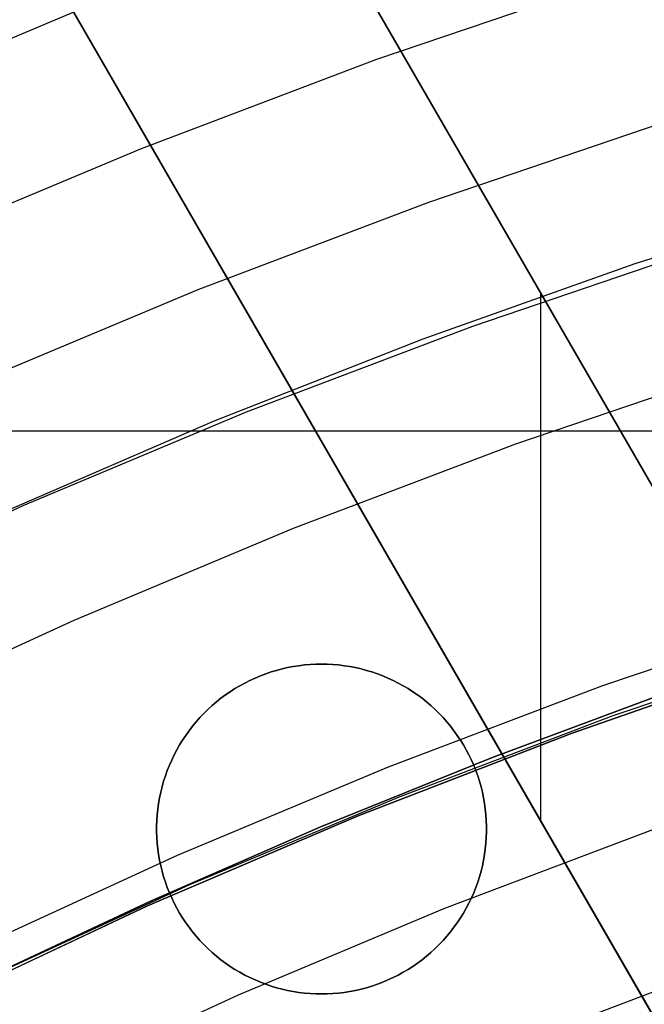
# Model space of a CAD drawing. Header units: millimetres. Extents: x 8926 to 10090, y -5004 to -3986.
# Tile 157 of 256: x 9485.38 to 9490.12, y -4308.63 to -4301.17. Entities that reach past the tile are written whole.
import ezdxf

# ---------------------------------------------------------------- set-up
doc = ezdxf.new("R2010")
doc.units = ezdxf.units.MM
for name, color, linetype in [('1', 7, 'Continuous'), ('COLOR EXT', 7, 'Continuous'), ('luz', 7, 'Continuous')]:
    doc.layers.add(name, color=color, linetype=linetype)
doc.layers.add('BLANCO METALICO', color=7, linetype='Continuous', true_color=0xededed)

msp = doc.modelspace()

# ---------------------------------------------------------------- linework, layer by layer
at = {"layer": '1', "color": 250, "true_color": 0x111111}
for p, q in [((9491.6691, -4302.5029, 61.1), (9490.0442, -4303.0194, 61.1)), ((9488.8181, -4303.4898, 61.1), (9490.5552, -4302.8987, 61.1)), ((9490.0442, -4303.0194, 61.1), (9488.4375, -4303.5897, 61.1)), ((9487.1025, -4304.1404, 61.1), (9488.8181, -4303.4898, 61.1)), ((9488.4375, -4303.5897, 61.1), (9486.8506, -4304.2133, 61.1)), ((9485.4103, -4304.8499, 61.1), (9487.1025, -4304.1404, 61.1)), ((9486.8506, -4304.2133, 61.1), (9485.2855, -4304.8894, 61.1)), ((9483.7437, -4305.6174, 61.1), (9485.4103, -4304.8499, 61.1)), ((9489.88, -4306.4425, 75.1615), (9491.5145, -4305.8864, 75.1615)), ((9490.2737, -4306.2737, 64.2379), (9488.9596, -4306.762, 64.2379)), ((9488.9596, -4306.762, 86.0852), (9490.2737, -4306.2737, 86.0852)), ((9488.2657, -4307.0548, 75.1615), (9489.88, -4306.4425, 75.1615)), ((9488.9596, -4306.762, 64.2379), (9487.6595, -4307.287, 64.2379)), ((9487.6595, -4307.287, 86.0852), (9488.9596, -4306.762, 86.0852)), ((9486.6734, -4307.7223, 75.1615), (9488.2657, -4307.0548, 75.1615)), ((9487.6595, -4307.287, 64.2379), (9486.3744, -4307.848, 64.2379)), ((9486.3744, -4307.848, 86.0852), (9487.6595, -4307.287, 86.0852)), ((9485.1052, -4308.4445, 75.1615), (9486.6734, -4307.7223, 75.1615)), ((9486.3744, -4307.848, 64.2379), (9485.1052, -4308.4445, 64.2379)), ((9485.1052, -4308.4445, 86.0852), (9486.3744, -4307.848, 86.0852))]:
    msp.add_line(p, q, dxfattribs=at)
at = {"layer": '1', "color": 29, "true_color": 0x4d342b}
for p, q in [((9491.2109, -4306.0045, 34.4621), (9489.5697, -4306.5751, 34.4621)), ((9491.2109, -4306.0045, 42.4621), (9489.5697, -4306.5751, 42.4621)), ((9491.2109, -4306.0045, 70.5621), (9489.5697, -4306.5751, 70.5621)), ((9491.2109, -4306.0045, 76.062), (9489.5697, -4306.5751, 76.062)), ((9489.5697, -4306.5751, 38.4621), (9491.2109, -4306.0045, 38.4621)), ((9489.5697, -4306.5751, 73.3121), (9491.2109, -4306.0045, 73.3121)), ((9489.5697, -4306.5751, 34.4621), (9487.9492, -4307.2024, 34.4621)), ((9489.5697, -4306.5751, 42.4621), (9487.9492, -4307.2024, 42.4621)), ((9489.5697, -4306.5751, 70.5621), (9487.9492, -4307.2024, 70.5621)), ((9489.5697, -4306.5751, 76.062), (9487.9492, -4307.2024, 76.062)), ((9487.9492, -4307.2024, 38.4621), (9489.5697, -4306.5751, 38.4621)), ((9487.9492, -4307.2024, 73.3121), (9489.5697, -4306.5751, 73.3121)), ((9487.9492, -4307.2024, 34.4621), (9486.3515, -4307.8856, 34.4621)), ((9487.9492, -4307.2024, 42.4621), (9486.3515, -4307.8856, 42.4621)), ((9487.9492, -4307.2024, 70.5621), (9486.3515, -4307.8856, 70.5621)), ((9487.9492, -4307.2024, 76.062), (9486.3515, -4307.8856, 76.062)), ((9486.3515, -4307.8856, 38.4621), (9487.9492, -4307.2024, 38.4621)), ((9486.3515, -4307.8856, 73.3121), (9487.9492, -4307.2024, 73.3121)), ((9486.3515, -4307.8856, 34.4621), (9484.7786, -4308.624, 34.4621)), ((9486.3515, -4307.8856, 42.4621), (9484.7786, -4308.624, 42.4621)), ((9486.3515, -4307.8856, 70.5621), (9484.7786, -4308.624, 70.5621)), ((9486.3515, -4307.8856, 76.062), (9484.7786, -4308.624, 76.062)), ((9484.7786, -4308.624, 38.4621), (9486.3515, -4307.8856, 38.4621)), ((9484.7786, -4308.624, 73.3121), (9486.3515, -4307.8856, 73.3121))]:
    msp.add_line(p, q, dxfattribs=at)
at = {"layer": 'BLANCO METALICO'}
for p, q in [((9496.999, -4316.5207, 236.5324), (9474.4653, -4277.4912, 236.5324)), ((9496.9991, -4316.5209, 238.0324), (9474.4653, -4277.4912, 238.0324)), ((9496.9991, -4316.5211, 239.5324), (9480.0417, -4287.1499, 239.5324)), ((9480.0417, -4287.1499, 242.0324), (9496.9991, -4316.5211, 242.0324)), ((9496.9991, -4316.5211, 240.7824), (9480.0417, -4287.1499, 240.7824)), ((9478.3097, -4288.1499, 239.5324), (9495.2671, -4317.5211, 239.5324)), ((9495.2671, -4317.5211, 242.0324), (9478.3097, -4288.1499, 242.0324)), ((9478.3097, -4288.1499, 240.7824), (9495.2671, -4317.5211, 240.7824)), ((9488.5204, -4301.8355, 239.5324), (9488.5204, -4301.8355, 242.0324)), ((9486.7884, -4302.8354, 239.5324), (9486.7884, -4302.8354, 242.0324)), ((9489.3325, -4307.2421, 242.0324), (9489.3325, -4303.2421, 242.0324))]:
    msp.add_line(p, q, dxfattribs=at)
at = {"layer": 'COLOR EXT', "color": 30, "true_color": 0xff8d00}
for p, q in [((9458.9977, -4304.2835, 21.2621), (9505.8053, -4304.2835, 21.2621)), ((9487.4564, -4306.0708, 19.1621), (9487.414, -4306.079, 19.1621)), ((9487.414, -4306.079, 21.2621), (9487.4564, -4306.0708, 21.2621)), ((9487.4564, -4306.0708, 20.2121), (9487.414, -4306.079, 20.2121)), ((9487.4991, -4306.0642, 19.1621), (9487.4564, -4306.0708, 19.1621)), ((9487.4564, -4306.0708, 21.2621), (9487.4991, -4306.0642, 21.2621)), ((9487.4991, -4306.0642, 20.2121), (9487.4564, -4306.0708, 20.2121)), ((9487.5419, -4306.059, 19.1621), (9487.4991, -4306.0642, 19.1621)), ((9487.4991, -4306.0642, 21.2621), (9487.5419, -4306.059, 21.2621)), ((9487.5419, -4306.059, 20.2121), (9487.4991, -4306.0642, 20.2121)), ((9487.5849, -4306.0553, 19.1621), (9487.5419, -4306.059, 19.1621)), ((9487.5419, -4306.059, 21.2621), (9487.5849, -4306.0553, 21.2621)), ((9487.5849, -4306.0553, 20.2121), (9487.5419, -4306.059, 20.2121)), ((9487.628, -4306.053, 19.1621), (9487.5849, -4306.0553, 19.1621)), ((9487.5849, -4306.0553, 21.2621), (9487.628, -4306.053, 21.2621)), ((9487.628, -4306.053, 20.2121), (9487.5849, -4306.0553, 20.2121)), ((9487.6711, -4306.0523, 19.1621), (9487.628, -4306.053, 19.1621)), ((9487.628, -4306.053, 21.2621), (9487.6711, -4306.0523, 21.2621)), ((9487.6711, -4306.0523, 20.2121), (9487.628, -4306.053, 20.2121)), ((9487.7143, -4306.053, 19.1621), (9487.6711, -4306.0523, 19.1621)), ((9487.6711, -4306.0523, 21.2621), (9487.7143, -4306.053, 21.2621)), ((9487.6711, -4306.0523, 19.1621), (9487.6711, -4306.0523, 21.2621)), ((9487.7143, -4306.053, 20.2121), (9487.6711, -4306.0523, 20.2121)), ((9487.7574, -4306.0553, 19.1621), (9487.7143, -4306.053, 19.1621)), ((9487.7143, -4306.053, 21.2621), (9487.7574, -4306.0553, 21.2621)), ((9487.7574, -4306.0553, 20.2121), (9487.7143, -4306.053, 20.2121)), ((9487.8003, -4306.059, 19.1621), (9487.7574, -4306.0553, 19.1621)), ((9487.7574, -4306.0553, 21.2621), (9487.8003, -4306.059, 21.2621)), ((9487.8003, -4306.059, 20.2121), (9487.7574, -4306.0553, 20.2121)), ((9487.8432, -4306.0642, 19.1621), (9487.8003, -4306.059, 19.1621)), ((9487.8003, -4306.059, 21.2621), (9487.8432, -4306.0642, 21.2621)), ((9487.8432, -4306.0642, 20.2121), (9487.8003, -4306.059, 20.2121)), ((9487.8858, -4306.0708, 19.1621), (9487.8432, -4306.0642, 19.1621)), ((9487.8432, -4306.0642, 21.2621), (9487.8858, -4306.0708, 21.2621)), ((9487.8858, -4306.0708, 20.2121), (9487.8432, -4306.0642, 20.2121)), ((9487.9282, -4306.079, 19.1621), (9487.8858, -4306.0708, 19.1621)), ((9487.8858, -4306.0708, 21.2621), (9487.9282, -4306.079, 21.2621)), ((9487.9282, -4306.079, 20.2121), (9487.8858, -4306.0708, 20.2121)), ((9487.2078, -4306.1413, 19.1621), (9487.168, -4306.158, 19.1621)), ((9487.168, -4306.158, 21.2621), (9487.2078, -4306.1413, 21.2621)), ((9487.2078, -4306.1413, 20.2121), (9487.168, -4306.158, 20.2121)), ((9487.2481, -4306.126, 19.1621), (9487.2078, -4306.1413, 19.1621)), ((9487.2078, -4306.1413, 21.2621), (9487.2481, -4306.126, 21.2621)), ((9487.2481, -4306.126, 20.2121), (9487.2078, -4306.1413, 20.2121)), ((9487.289, -4306.1121, 19.1621), (9487.2481, -4306.126, 19.1621)), ((9487.2481, -4306.126, 21.2621), (9487.289, -4306.1121, 21.2621)), ((9487.289, -4306.1121, 20.2121), (9487.2481, -4306.126, 20.2121)), ((9487.3303, -4306.0996, 19.1621), (9487.289, -4306.1121, 19.1621)), ((9487.289, -4306.1121, 21.2621), (9487.3303, -4306.0996, 21.2621)), ((9487.3303, -4306.0996, 20.2121), (9487.289, -4306.1121, 20.2121)), ((9487.372, -4306.0886, 19.1621), (9487.3303, -4306.0996, 19.1621)), ((9487.3303, -4306.0996, 21.2621), (9487.372, -4306.0886, 21.2621)), ((9487.372, -4306.0886, 20.2121), (9487.3303, -4306.0996, 20.2121)), ((9487.414, -4306.079, 19.1621), (9487.372, -4306.0886, 19.1621)), ((9487.372, -4306.0886, 21.2621), (9487.414, -4306.079, 21.2621)), ((9487.414, -4306.079, 20.2121), (9487.372, -4306.0886, 20.2121)), ((9487.9703, -4306.0886, 19.1621), (9487.9282, -4306.079, 19.1621)), ((9487.9282, -4306.079, 21.2621), (9487.9703, -4306.0886, 21.2621)), ((9487.9703, -4306.0886, 20.2121), (9487.9282, -4306.079, 20.2121)), ((9488.012, -4306.0996, 19.1621), (9487.9703, -4306.0886, 19.1621)), ((9487.9703, -4306.0886, 21.2621), (9488.012, -4306.0996, 21.2621)), ((9488.012, -4306.0996, 20.2121), (9487.9703, -4306.0886, 20.2121)), ((9488.0533, -4306.1121, 19.1621), (9488.012, -4306.0996, 19.1621)), ((9488.012, -4306.0996, 21.2621), (9488.0533, -4306.1121, 21.2621)), ((9488.0533, -4306.1121, 20.2121), (9488.012, -4306.0996, 20.2121)), ((9488.0941, -4306.126, 19.1621), (9488.0533, -4306.1121, 19.1621)), ((9488.0533, -4306.1121, 21.2621), (9488.0941, -4306.126, 21.2621)), ((9488.0941, -4306.126, 20.2121), (9488.0533, -4306.1121, 20.2121)), ((9488.1345, -4306.1413, 19.1621), (9488.0941, -4306.126, 19.1621)), ((9488.0941, -4306.126, 21.2621), (9488.1345, -4306.1413, 21.2621)), ((9488.1345, -4306.1413, 20.2121), (9488.0941, -4306.126, 20.2121)), ((9488.1743, -4306.158, 19.1621), (9488.1345, -4306.1413, 19.1621)), ((9488.1345, -4306.1413, 21.2621), (9488.1743, -4306.158, 21.2621)), ((9488.1743, -4306.158, 20.2121), (9488.1345, -4306.1413, 20.2121)), ((9487.0524, -4306.2162, 19.1621), (9487.0152, -4306.2382, 19.1621)), ((9487.0152, -4306.2382, 21.2621), (9487.0524, -4306.2162, 21.2621)), ((9487.0524, -4306.2162, 20.2121), (9487.0152, -4306.2382, 20.2121)), ((9487.0902, -4306.1955, 19.1621), (9487.0524, -4306.2162, 19.1621)), ((9487.0524, -4306.2162, 21.2621), (9487.0902, -4306.1955, 21.2621)), ((9487.0902, -4306.1955, 20.2121), (9487.0524, -4306.2162, 20.2121)), ((9487.1288, -4306.1761, 19.1621), (9487.0902, -4306.1955, 19.1621)), ((9487.0902, -4306.1955, 21.2621), (9487.1288, -4306.1761, 21.2621)), ((9487.1288, -4306.1761, 20.2121), (9487.0902, -4306.1955, 20.2121)), ((9487.168, -4306.158, 19.1621), (9487.1288, -4306.1761, 19.1621)), ((9487.1288, -4306.1761, 21.2621), (9487.168, -4306.158, 21.2621)), ((9487.168, -4306.158, 20.2121), (9487.1288, -4306.1761, 20.2121)), ((9488.2135, -4306.1761, 19.1621), (9488.1743, -4306.158, 19.1621)), ((9488.1743, -4306.158, 21.2621), (9488.2135, -4306.1761, 21.2621)), ((9488.2135, -4306.1761, 20.2121), (9488.1743, -4306.158, 20.2121)), ((9488.252, -4306.1955, 19.1621), (9488.2135, -4306.1761, 19.1621)), ((9488.2135, -4306.1761, 21.2621), (9488.252, -4306.1955, 21.2621)), ((9488.252, -4306.1955, 20.2121), (9488.2135, -4306.1761, 20.2121)), ((9488.2899, -4306.2162, 19.1621), (9488.252, -4306.1955, 19.1621)), ((9488.252, -4306.1955, 21.2621), (9488.2899, -4306.2162, 21.2621)), ((9488.2899, -4306.2162, 20.2121), (9488.252, -4306.1955, 20.2121)), ((9488.327, -4306.2382, 19.1621), (9488.2899, -4306.2162, 19.1621)), ((9488.2899, -4306.2162, 21.2621), (9488.327, -4306.2382, 21.2621)), ((9488.327, -4306.2382, 20.2121), (9488.2899, -4306.2162, 20.2121)), ((9486.9434, -4306.286, 19.1621), (9486.9087, -4306.3117, 19.1621)), ((9486.9087, -4306.3117, 21.2621), (9486.9434, -4306.286, 21.2621)), ((9486.9434, -4306.286, 20.2121), (9486.9087, -4306.3117, 20.2121)), ((9486.9789, -4306.2614, 19.1621), (9486.9434, -4306.286, 19.1621)), ((9486.9434, -4306.286, 21.2621), (9486.9789, -4306.2614, 21.2621)), ((9486.9789, -4306.2614, 20.2121), (9486.9434, -4306.286, 20.2121)), ((9487.0152, -4306.2382, 19.1621), (9486.9789, -4306.2614, 19.1621)), ((9486.9789, -4306.2614, 21.2621), (9487.0152, -4306.2382, 21.2621)), ((9487.0152, -4306.2382, 20.2121), (9486.9789, -4306.2614, 20.2121)), ((9488.3633, -4306.2614, 19.1621), (9488.327, -4306.2382, 19.1621)), ((9488.327, -4306.2382, 21.2621), (9488.3633, -4306.2614, 21.2621)), ((9488.3633, -4306.2614, 20.2121), (9488.327, -4306.2382, 20.2121)), ((9488.3988, -4306.286, 19.1621), (9488.3633, -4306.2614, 19.1621)), ((9488.3633, -4306.2614, 21.2621), (9488.3988, -4306.286, 21.2621)), ((9488.3988, -4306.286, 20.2121), (9488.3633, -4306.2614, 20.2121)), ((9488.4335, -4306.3117, 19.1621), (9488.3988, -4306.286, 19.1621)), ((9488.3988, -4306.286, 21.2621), (9488.4335, -4306.3117, 21.2621)), ((9488.4335, -4306.3117, 20.2121), (9488.3988, -4306.286, 20.2121)), ((9486.8422, -4306.3666, 19.1621), (9486.8104, -4306.3958, 19.1621)), ((9486.8104, -4306.3958, 21.2621), (9486.8422, -4306.3666, 21.2621)), ((9486.8422, -4306.3666, 20.2121), (9486.8104, -4306.3958, 20.2121)), ((9486.875, -4306.3386, 19.1621), (9486.8422, -4306.3666, 19.1621)), ((9486.8422, -4306.3666, 21.2621), (9486.875, -4306.3386, 21.2621)), ((9486.875, -4306.3386, 20.2121), (9486.8422, -4306.3666, 20.2121)), ((9486.9087, -4306.3117, 19.1621), (9486.875, -4306.3386, 19.1621)), ((9486.875, -4306.3386, 21.2621), (9486.9087, -4306.3117, 21.2621)), ((9486.9087, -4306.3117, 20.2121), (9486.875, -4306.3386, 20.2121)), ((9488.4672, -4306.3386, 19.1621), (9488.4335, -4306.3117, 19.1621)), ((9488.4335, -4306.3117, 21.2621), (9488.4672, -4306.3386, 21.2621)), ((9488.4672, -4306.3386, 20.2121), (9488.4335, -4306.3117, 20.2121)), ((9488.5, -4306.3666, 19.1621), (9488.4672, -4306.3386, 19.1621)), ((9488.4672, -4306.3386, 21.2621), (9488.5, -4306.3666, 21.2621)), ((9488.5, -4306.3666, 20.2121), (9488.4672, -4306.3386, 20.2121)), ((9488.5318, -4306.3958, 19.1621), (9488.5, -4306.3666, 19.1621)), ((9488.5, -4306.3666, 21.2621), (9488.5318, -4306.3958, 21.2621)), ((9488.5318, -4306.3958, 20.2121), (9488.5, -4306.3666, 20.2121)), ((9486.7796, -4306.4261, 19.1621), (9486.7499, -4306.4573, 19.1621)), ((9486.7499, -4306.4573, 21.2621), (9486.7796, -4306.4261, 21.2621)), ((9486.7796, -4306.4261, 20.2121), (9486.7499, -4306.4573, 20.2121)), ((9486.8104, -4306.3958, 19.1621), (9486.7796, -4306.4261, 19.1621)), ((9486.7796, -4306.4261, 21.2621), (9486.8104, -4306.3958, 21.2621)), ((9486.8104, -4306.3958, 20.2121), (9486.7796, -4306.4261, 20.2121)), ((9488.5626, -4306.4261, 19.1621), (9488.5318, -4306.3958, 19.1621)), ((9488.5318, -4306.3958, 21.2621), (9488.5626, -4306.4261, 21.2621)), ((9488.5626, -4306.4261, 20.2121), (9488.5318, -4306.3958, 20.2121)), ((9488.5923, -4306.4573, 19.1621), (9488.5626, -4306.4261, 19.1621)), ((9488.5626, -4306.4261, 21.2621), (9488.5923, -4306.4573, 21.2621)), ((9488.5923, -4306.4573, 20.2121), (9488.5626, -4306.4261, 20.2121)), ((9486.6938, -4306.5229, 19.1621), (9486.6675, -4306.5571, 19.1621)), ((9486.6675, -4306.5571, 21.2621), (9486.6938, -4306.5229, 21.2621)), ((9486.6938, -4306.5229, 20.2121), (9486.6675, -4306.5571, 20.2121)), ((9486.7213, -4306.4896, 19.1621), (9486.6938, -4306.5229, 19.1621)), ((9486.6938, -4306.5229, 21.2621), (9486.7213, -4306.4896, 21.2621)), ((9486.7213, -4306.4896, 20.2121), (9486.6938, -4306.5229, 20.2121)), ((9486.7499, -4306.4573, 19.1621), (9486.7213, -4306.4896, 19.1621)), ((9486.7213, -4306.4896, 21.2621), (9486.7499, -4306.4573, 21.2621)), ((9486.7499, -4306.4573, 20.2121), (9486.7213, -4306.4896, 20.2121)), ((9488.6209, -4306.4896, 19.1621), (9488.5923, -4306.4573, 19.1621)), ((9488.5923, -4306.4573, 21.2621), (9488.6209, -4306.4896, 21.2621)), ((9488.6209, -4306.4896, 20.2121), (9488.5923, -4306.4573, 20.2121)), ((9488.6484, -4306.5229, 19.1621), (9488.6209, -4306.4896, 19.1621)), ((9488.6209, -4306.4896, 21.2621), (9488.6484, -4306.5229, 21.2621)), ((9488.6484, -4306.5229, 20.2121), (9488.6209, -4306.4896, 20.2121)), ((9488.6747, -4306.5571, 19.1621), (9488.6484, -4306.5229, 19.1621)), ((9488.6484, -4306.5229, 21.2621), (9488.6747, -4306.5571, 21.2621)), ((9488.6747, -4306.5571, 20.2121), (9488.6484, -4306.5229, 20.2121)), ((9486.6424, -4306.5922, 19.1621), (9486.6185, -4306.6281, 19.1621)), ((9486.6185, -4306.6281, 21.2621), (9486.6424, -4306.5922, 21.2621)), ((9486.6424, -4306.5922, 20.2121), (9486.6185, -4306.6281, 20.2121)), ((9486.6675, -4306.5571, 19.1621), (9486.6424, -4306.5922, 19.1621)), ((9486.6424, -4306.5922, 21.2621), (9486.6675, -4306.5571, 21.2621)), ((9486.6675, -4306.5571, 20.2121), (9486.6424, -4306.5922, 20.2121)), ((9488.6998, -4306.5922, 19.1621), (9488.6747, -4306.5571, 19.1621)), ((9488.6747, -4306.5571, 21.2621), (9488.6998, -4306.5922, 21.2621)), ((9488.6998, -4306.5922, 20.2121), (9488.6747, -4306.5571, 20.2121)), ((9488.7237, -4306.6281, 19.1621), (9488.6998, -4306.5922, 19.1621)), ((9488.6998, -4306.5922, 21.2621), (9488.7237, -4306.6281, 21.2621)), ((9488.7237, -4306.6281, 20.2121), (9488.6998, -4306.5922, 20.2121)), ((9486.5958, -4306.6649, 19.1621), (9486.5745, -4306.7024, 19.1621)), ((9486.5745, -4306.7024, 21.2621), (9486.5958, -4306.6649, 21.2621)), ((9486.5958, -4306.6649, 20.2121), (9486.5745, -4306.7024, 20.2121)), ((9486.6185, -4306.6281, 19.1621), (9486.5958, -4306.6649, 19.1621)), ((9486.5958, -4306.6649, 21.2621), (9486.6185, -4306.6281, 21.2621)), ((9486.6185, -4306.6281, 20.2121), (9486.5958, -4306.6649, 20.2121)), ((9488.7464, -4306.6649, 19.1621), (9488.7237, -4306.6281, 19.1621)), ((9488.7237, -4306.6281, 21.2621), (9488.7464, -4306.6649, 21.2621)), ((9488.7464, -4306.6649, 20.2121), (9488.7237, -4306.6281, 20.2121)), ((9488.7677, -4306.7024, 19.1621), (9488.7464, -4306.6649, 19.1621)), ((9488.7464, -4306.6649, 21.2621), (9488.7677, -4306.7024, 21.2621)), ((9488.7677, -4306.7024, 20.2121), (9488.7464, -4306.6649, 20.2121)), ((9486.5544, -4306.7406, 19.1621), (9486.5357, -4306.7794, 19.1621)), ((9486.5357, -4306.7794, 21.2621), (9486.5544, -4306.7406, 21.2621)), ((9486.5544, -4306.7406, 20.2121), (9486.5357, -4306.7794, 20.2121)), ((9486.5745, -4306.7024, 19.1621), (9486.5544, -4306.7406, 19.1621)), ((9486.5544, -4306.7406, 21.2621), (9486.5745, -4306.7024, 21.2621)), ((9486.5745, -4306.7024, 20.2121), (9486.5544, -4306.7406, 20.2121)), ((9488.7878, -4306.7406, 19.1621), (9488.7677, -4306.7024, 19.1621)), ((9488.7677, -4306.7024, 21.2621), (9488.7878, -4306.7406, 21.2621)), ((9488.7878, -4306.7406, 20.2121), (9488.7677, -4306.7024, 20.2121)), ((9488.8065, -4306.7794, 19.1621), (9488.7878, -4306.7406, 19.1621)), ((9488.7878, -4306.7406, 21.2621), (9488.8065, -4306.7794, 21.2621)), ((9488.8065, -4306.7794, 20.2121), (9488.7878, -4306.7406, 20.2121)), ((9486.5183, -4306.8189, 19.1621), (9486.5023, -4306.859, 19.1621)), ((9486.5023, -4306.859, 21.2621), (9486.5183, -4306.8189, 21.2621)), ((9486.5183, -4306.8189, 20.2121), (9486.5023, -4306.859, 20.2121)), ((9486.5357, -4306.7794, 19.1621), (9486.5183, -4306.8189, 19.1621)), ((9486.5183, -4306.8189, 21.2621), (9486.5357, -4306.7794, 21.2621)), ((9486.5357, -4306.7794, 20.2121), (9486.5183, -4306.8189, 20.2121)), ((9488.8239, -4306.8189, 19.1621), (9488.8065, -4306.7794, 19.1621)), ((9488.8065, -4306.7794, 21.2621), (9488.8239, -4306.8189, 21.2621)), ((9488.8239, -4306.8189, 20.2121), (9488.8065, -4306.7794, 20.2121)), ((9488.8399, -4306.859, 19.1621), (9488.8239, -4306.8189, 19.1621)), ((9488.8239, -4306.8189, 21.2621), (9488.8399, -4306.859, 21.2621)), ((9488.8399, -4306.859, 20.2121), (9488.8239, -4306.8189, 20.2121)), ((9486.5023, -4306.859, 19.1621), (9486.4877, -4306.8996, 19.1621)), ((9486.4877, -4306.8996, 21.2621), (9486.5023, -4306.859, 21.2621)), ((9486.5023, -4306.859, 20.2121), (9486.4877, -4306.8996, 20.2121)), ((9488.8545, -4306.8996, 19.1621), (9488.8399, -4306.859, 19.1621)), ((9488.8399, -4306.859, 21.2621), (9488.8545, -4306.8996, 21.2621)), ((9488.8545, -4306.8996, 20.2121), (9488.8399, -4306.859, 20.2121)), ((9486.4746, -4306.9407, 19.1621), (9486.4628, -4306.9822, 19.1621)), ((9486.4628, -4306.9822, 21.2621), (9486.4746, -4306.9407, 21.2621)), ((9486.4746, -4306.9407, 20.2121), (9486.4628, -4306.9822, 20.2121)), ((9486.4877, -4306.8996, 19.1621), (9486.4746, -4306.9407, 19.1621)), ((9486.4746, -4306.9407, 21.2621), (9486.4877, -4306.8996, 21.2621)), ((9486.4877, -4306.8996, 20.2121), (9486.4746, -4306.9407, 20.2121)), ((9488.8677, -4306.9407, 19.1621), (9488.8545, -4306.8996, 19.1621)), ((9488.8545, -4306.8996, 21.2621), (9488.8677, -4306.9407, 21.2621)), ((9488.8677, -4306.9407, 20.2121), (9488.8545, -4306.8996, 20.2121)), ((9488.8795, -4306.9822, 19.1621), (9488.8677, -4306.9407, 19.1621)), ((9488.8677, -4306.9407, 21.2621), (9488.8795, -4306.9822, 21.2621)), ((9488.8795, -4306.9822, 20.2121), (9488.8677, -4306.9407, 20.2121)), ((9486.4525, -4307.0241, 19.1621), (9486.4436, -4307.0664, 19.1621)), ((9486.4436, -4307.0664, 21.2621), (9486.4525, -4307.0241, 21.2621)), ((9486.4525, -4307.0241, 20.2121), (9486.4436, -4307.0664, 20.2121)), ((9486.4628, -4306.9822, 19.1621), (9486.4525, -4307.0241, 19.1621)), ((9486.4525, -4307.0241, 21.2621), (9486.4628, -4306.9822, 21.2621)), ((9486.4628, -4306.9822, 20.2121), (9486.4525, -4307.0241, 20.2121)), ((9488.8898, -4307.0241, 19.1621), (9488.8795, -4306.9822, 19.1621)), ((9488.8795, -4306.9822, 21.2621), (9488.8898, -4307.0241, 21.2621)), ((9488.8898, -4307.0241, 20.2121), (9488.8795, -4306.9822, 20.2121)), ((9488.8987, -4307.0664, 19.1621), (9488.8898, -4307.0241, 19.1621)), ((9488.8898, -4307.0241, 21.2621), (9488.8987, -4307.0664, 21.2621)), ((9488.8987, -4307.0664, 20.2121), (9488.8898, -4307.0241, 20.2121)), ((9486.4362, -4307.1089, 19.1621), (9486.4302, -4307.1516, 19.1621)), ((9486.4302, -4307.1516, 21.2621), (9486.4362, -4307.1089, 21.2621)), ((9486.4362, -4307.1089, 20.2121), (9486.4302, -4307.1516, 20.2121)), ((9486.4436, -4307.0664, 19.1621), (9486.4362, -4307.1089, 19.1621)), ((9486.4362, -4307.1089, 21.2621), (9486.4436, -4307.0664, 21.2621)), ((9486.4436, -4307.0664, 20.2121), (9486.4362, -4307.1089, 20.2121)), ((9488.9061, -4307.1089, 19.1621), (9488.8987, -4307.0664, 19.1621)), ((9488.8987, -4307.0664, 21.2621), (9488.9061, -4307.1089, 21.2621)), ((9488.9061, -4307.1089, 20.2121), (9488.8987, -4307.0664, 20.2121)), ((9488.912, -4307.1516, 19.1621), (9488.9061, -4307.1089, 19.1621)), ((9488.9061, -4307.1089, 21.2621), (9488.912, -4307.1516, 21.2621)), ((9488.912, -4307.1516, 20.2121), (9488.9061, -4307.1089, 20.2121)), ((9486.4258, -4307.1945, 19.1621), (9486.4228, -4307.2376, 19.1621)), ((9486.4228, -4307.2376, 21.2621), (9486.4258, -4307.1945, 21.2621)), ((9486.4258, -4307.1945, 20.2121), (9486.4228, -4307.2376, 20.2121)), ((9486.4302, -4307.1516, 19.1621), (9486.4258, -4307.1945, 19.1621)), ((9486.4258, -4307.1945, 21.2621), (9486.4302, -4307.1516, 21.2621)), ((9486.4302, -4307.1516, 20.2121), (9486.4258, -4307.1945, 20.2121)), ((9488.9165, -4307.1945, 19.1621), (9488.912, -4307.1516, 19.1621)), ((9488.912, -4307.1516, 21.2621), (9488.9165, -4307.1945, 21.2621)), ((9488.9165, -4307.1945, 20.2121), (9488.912, -4307.1516, 20.2121)), ((9488.9194, -4307.2376, 19.1621), (9488.9165, -4307.1945, 19.1621)), ((9488.9165, -4307.1945, 21.2621), (9488.9194, -4307.2376, 21.2621)), ((9488.9194, -4307.2376, 20.2121), (9488.9165, -4307.1945, 20.2121)), ((9486.4228, -4307.2376, 19.1621), (9486.4213, -4307.2807, 19.1621)), ((9486.4213, -4307.2807, 21.2621), (9486.4228, -4307.2376, 21.2621)), ((9486.4228, -4307.2376, 20.2121), (9486.4213, -4307.2807, 20.2121)), ((9488.9209, -4307.2807, 19.1621), (9488.9194, -4307.2376, 19.1621)), ((9488.9194, -4307.2376, 21.2621), (9488.9209, -4307.2807, 21.2621)), ((9488.9209, -4307.2807, 20.2121), (9488.9194, -4307.2376, 20.2121)), ((9486.4211, -4307.3023, 19.1621), (9486.4211, -4307.3023, 21.2621)), ((9486.4213, -4307.2807, 19.1621), (9486.4213, -4307.3238, 19.1621)), ((9486.4213, -4307.3238, 21.2621), (9486.4213, -4307.2807, 21.2621)), ((9486.4213, -4307.2807, 20.2121), (9486.4213, -4307.3238, 20.2121)), ((9486.4213, -4307.3238, 19.1621), (9486.4228, -4307.367, 19.1621)), ((9486.4228, -4307.367, 21.2621), (9486.4213, -4307.3238, 21.2621)), ((9486.4213, -4307.3238, 20.2121), (9486.4228, -4307.367, 20.2121)), ((9488.9194, -4307.367, 19.1621), (9488.9209, -4307.3238, 19.1621)), ((9488.9209, -4307.3238, 21.2621), (9488.9194, -4307.367, 21.2621)), ((9488.9194, -4307.367, 20.2121), (9488.9209, -4307.3238, 20.2121)), ((9488.9209, -4307.3238, 19.1621), (9488.9209, -4307.2807, 19.1621)), ((9488.9209, -4307.2807, 21.2621), (9488.9209, -4307.3238, 21.2621)), ((9488.9209, -4307.3238, 20.2121), (9488.9209, -4307.2807, 20.2121)), ((9488.9211, -4307.3023, 19.1621), (9488.9211, -4307.3023, 21.2621)), ((9486.4228, -4307.367, 19.1621), (9486.4258, -4307.41, 19.1621)), ((9486.4258, -4307.41, 21.2621), (9486.4228, -4307.367, 21.2621)), ((9486.4228, -4307.367, 20.2121), (9486.4258, -4307.41, 20.2121)), ((9486.4258, -4307.41, 19.1621), (9486.4302, -4307.4529, 19.1621)), ((9486.4302, -4307.4529, 21.2621), (9486.4258, -4307.41, 21.2621)), ((9486.4258, -4307.41, 20.2121), (9486.4302, -4307.4529, 20.2121)), ((9488.912, -4307.4529, 19.1621), (9488.9165, -4307.41, 19.1621)), ((9488.9165, -4307.41, 21.2621), (9488.912, -4307.4529, 21.2621)), ((9488.912, -4307.4529, 20.2121), (9488.9165, -4307.41, 20.2121)), ((9488.9165, -4307.41, 19.1621), (9488.9194, -4307.367, 19.1621)), ((9488.9194, -4307.367, 21.2621), (9488.9165, -4307.41, 21.2621)), ((9488.9165, -4307.41, 20.2121), (9488.9194, -4307.367, 20.2121)), ((9486.4302, -4307.4529, 19.1621), (9486.4362, -4307.4957, 19.1621)), ((9486.4362, -4307.4957, 21.2621), (9486.4302, -4307.4529, 21.2621)), ((9486.4302, -4307.4529, 20.2121), (9486.4362, -4307.4957, 20.2121)), ((9486.4362, -4307.4957, 19.1621), (9486.4436, -4307.5382, 19.1621)), ((9486.4436, -4307.5382, 21.2621), (9486.4362, -4307.4957, 21.2621)), ((9486.4362, -4307.4957, 20.2121), (9486.4436, -4307.5382, 20.2121)), ((9488.8987, -4307.5382, 19.1621), (9488.9061, -4307.4957, 19.1621)), ((9488.9061, -4307.4957, 21.2621), (9488.8987, -4307.5382, 21.2621)), ((9488.8987, -4307.5382, 20.2121), (9488.9061, -4307.4957, 20.2121)), ((9488.9061, -4307.4957, 19.1621), (9488.912, -4307.4529, 19.1621)), ((9488.912, -4307.4529, 21.2621), (9488.9061, -4307.4957, 21.2621)), ((9488.9061, -4307.4957, 20.2121), (9488.912, -4307.4529, 20.2121)), ((9486.4436, -4307.5382, 19.1621), (9486.4525, -4307.5804, 19.1621)), ((9486.4525, -4307.5804, 21.2621), (9486.4436, -4307.5382, 21.2621)), ((9486.4436, -4307.5382, 20.2121), (9486.4525, -4307.5804, 20.2121)), ((9488.8898, -4307.5804, 19.1621), (9488.8987, -4307.5382, 19.1621)), ((9488.8987, -4307.5382, 21.2621), (9488.8898, -4307.5804, 21.2621)), ((9488.8898, -4307.5804, 20.2121), (9488.8987, -4307.5382, 20.2121)), ((9486.4525, -4307.5804, 19.1621), (9486.4628, -4307.6223, 19.1621)), ((9486.4628, -4307.6223, 21.2621), (9486.4525, -4307.5804, 21.2621)), ((9486.4525, -4307.5804, 20.2121), (9486.4628, -4307.6223, 20.2121)), ((9486.4628, -4307.6223, 19.1621), (9486.4746, -4307.6638, 19.1621)), ((9486.4746, -4307.6638, 21.2621), (9486.4628, -4307.6223, 21.2621)), ((9486.4628, -4307.6223, 20.2121), (9486.4746, -4307.6638, 20.2121)), ((9488.8677, -4307.6638, 19.1621), (9488.8795, -4307.6223, 19.1621)), ((9488.8795, -4307.6223, 21.2621), (9488.8677, -4307.6638, 21.2621)), ((9488.8677, -4307.6638, 20.2121), (9488.8795, -4307.6223, 20.2121)), ((9488.8795, -4307.6223, 19.1621), (9488.8898, -4307.5804, 19.1621)), ((9488.8898, -4307.5804, 21.2621), (9488.8795, -4307.6223, 21.2621)), ((9488.8795, -4307.6223, 20.2121), (9488.8898, -4307.5804, 20.2121)), ((9486.4746, -4307.6638, 19.1621), (9486.4877, -4307.7049, 19.1621)), ((9486.4877, -4307.7049, 21.2621), (9486.4746, -4307.6638, 21.2621)), ((9486.4746, -4307.6638, 20.2121), (9486.4877, -4307.7049, 20.2121)), ((9486.4877, -4307.7049, 19.1621), (9486.5023, -4307.7455, 19.1621)), ((9486.5023, -4307.7455, 21.2621), (9486.4877, -4307.7049, 21.2621)), ((9486.4877, -4307.7049, 20.2121), (9486.5023, -4307.7455, 20.2121)), ((9488.8399, -4307.7455, 19.1621), (9488.8545, -4307.7049, 19.1621)), ((9488.8545, -4307.7049, 21.2621), (9488.8399, -4307.7455, 21.2621)), ((9488.8399, -4307.7455, 20.2121), (9488.8545, -4307.7049, 20.2121)), ((9488.8545, -4307.7049, 19.1621), (9488.8677, -4307.6638, 19.1621)), ((9488.8677, -4307.6638, 21.2621), (9488.8545, -4307.7049, 21.2621)), ((9488.8545, -4307.7049, 20.2121), (9488.8677, -4307.6638, 20.2121)), ((9486.5023, -4307.7455, 19.1621), (9486.5183, -4307.7856, 19.1621)), ((9486.5183, -4307.7856, 21.2621), (9486.5023, -4307.7455, 21.2621)), ((9486.5023, -4307.7455, 20.2121), (9486.5183, -4307.7856, 20.2121)), ((9486.5183, -4307.7856, 19.1621), (9486.5357, -4307.8251, 19.1621)), ((9486.5357, -4307.8251, 21.2621), (9486.5183, -4307.7856, 21.2621)), ((9486.5183, -4307.7856, 20.2121), (9486.5357, -4307.8251, 20.2121)), ((9488.8065, -4307.8251, 19.1621), (9488.8239, -4307.7856, 19.1621)), ((9488.8239, -4307.7856, 21.2621), (9488.8065, -4307.8251, 21.2621)), ((9488.8065, -4307.8251, 20.2121), (9488.8239, -4307.7856, 20.2121)), ((9488.8239, -4307.7856, 19.1621), (9488.8399, -4307.7455, 19.1621)), ((9488.8399, -4307.7455, 21.2621), (9488.8239, -4307.7856, 21.2621)), ((9488.8239, -4307.7856, 20.2121), (9488.8399, -4307.7455, 20.2121)), ((9486.5357, -4307.8251, 19.1621), (9486.5544, -4307.864, 19.1621)), ((9486.5544, -4307.864, 21.2621), (9486.5357, -4307.8251, 21.2621)), ((9486.5357, -4307.8251, 20.2121), (9486.5544, -4307.864, 20.2121)), ((9486.5544, -4307.864, 19.1621), (9486.5745, -4307.9022, 19.1621)), ((9486.5745, -4307.9022, 21.2621), (9486.5544, -4307.864, 21.2621)), ((9486.5544, -4307.864, 20.2121), (9486.5745, -4307.9022, 20.2121)), ((9488.7677, -4307.9022, 19.1621), (9488.7878, -4307.864, 19.1621)), ((9488.7878, -4307.864, 21.2621), (9488.7677, -4307.9022, 21.2621)), ((9488.7677, -4307.9022, 20.2121), (9488.7878, -4307.864, 20.2121)), ((9488.7878, -4307.864, 19.1621), (9488.8065, -4307.8251, 19.1621)), ((9488.8065, -4307.8251, 21.2621), (9488.7878, -4307.864, 21.2621)), ((9488.7878, -4307.864, 20.2121), (9488.8065, -4307.8251, 20.2121)), ((9486.5745, -4307.9022, 19.1621), (9486.5958, -4307.9397, 19.1621)), ((9486.5958, -4307.9397, 21.2621), (9486.5745, -4307.9022, 21.2621)), ((9486.5745, -4307.9022, 20.2121), (9486.5958, -4307.9397, 20.2121)), ((9486.5958, -4307.9397, 19.1621), (9486.6185, -4307.9764, 19.1621)), ((9486.6185, -4307.9764, 21.2621), (9486.5958, -4307.9397, 21.2621)), ((9486.5958, -4307.9397, 20.2121), (9486.6185, -4307.9764, 20.2121)), ((9488.7237, -4307.9764, 19.1621), (9488.7464, -4307.9397, 19.1621)), ((9488.7464, -4307.9397, 21.2621), (9488.7237, -4307.9764, 21.2621)), ((9488.7237, -4307.9764, 20.2121), (9488.7464, -4307.9397, 20.2121)), ((9488.7464, -4307.9397, 19.1621), (9488.7677, -4307.9022, 19.1621)), ((9488.7677, -4307.9022, 21.2621), (9488.7464, -4307.9397, 21.2621)), ((9488.7464, -4307.9397, 20.2121), (9488.7677, -4307.9022, 20.2121)), ((9486.6185, -4307.9764, 19.1621), (9486.6424, -4308.0124, 19.1621)), ((9486.6424, -4308.0124, 21.2621), (9486.6185, -4307.9764, 21.2621)), ((9486.6185, -4307.9764, 20.2121), (9486.6424, -4308.0124, 20.2121)), ((9486.6424, -4308.0124, 19.1621), (9486.6675, -4308.0474, 19.1621)), ((9486.6675, -4308.0474, 21.2621), (9486.6424, -4308.0124, 21.2621)), ((9486.6424, -4308.0124, 20.2121), (9486.6675, -4308.0474, 20.2121)), ((9488.6747, -4308.0474, 19.1621), (9488.6998, -4308.0124, 19.1621)), ((9488.6998, -4308.0124, 21.2621), (9488.6747, -4308.0474, 21.2621)), ((9488.6747, -4308.0474, 20.2121), (9488.6998, -4308.0124, 20.2121)), ((9488.6998, -4308.0124, 19.1621), (9488.7237, -4307.9764, 19.1621)), ((9488.7237, -4307.9764, 21.2621), (9488.6998, -4308.0124, 21.2621)), ((9488.6998, -4308.0124, 20.2121), (9488.7237, -4307.9764, 20.2121)), ((9486.6675, -4308.0474, 19.1621), (9486.6938, -4308.0816, 19.1621)), ((9486.6938, -4308.0816, 21.2621), (9486.6675, -4308.0474, 21.2621)), ((9486.6675, -4308.0474, 20.2121), (9486.6938, -4308.0816, 20.2121)), ((9486.6938, -4308.0816, 19.1621), (9486.7213, -4308.1149, 19.1621)), ((9486.7213, -4308.1149, 21.2621), (9486.6938, -4308.0816, 21.2621)), ((9486.6938, -4308.0816, 20.2121), (9486.7213, -4308.1149, 20.2121)), ((9488.6209, -4308.1149, 19.1621), (9488.6484, -4308.0816, 19.1621)), ((9488.6484, -4308.0816, 21.2621), (9488.6209, -4308.1149, 21.2621)), ((9488.6209, -4308.1149, 20.2121), (9488.6484, -4308.0816, 20.2121)), ((9488.6484, -4308.0816, 19.1621), (9488.6747, -4308.0474, 19.1621)), ((9488.6747, -4308.0474, 21.2621), (9488.6484, -4308.0816, 21.2621)), ((9488.6484, -4308.0816, 20.2121), (9488.6747, -4308.0474, 20.2121)), ((9486.7213, -4308.1149, 19.1621), (9486.7499, -4308.1472, 19.1621)), ((9486.7499, -4308.1472, 21.2621), (9486.7213, -4308.1149, 21.2621)), ((9486.7213, -4308.1149, 20.2121), (9486.7499, -4308.1472, 20.2121)), ((9486.7499, -4308.1472, 19.1621), (9486.7796, -4308.1785, 19.1621)), ((9486.7796, -4308.1785, 21.2621), (9486.7499, -4308.1472, 21.2621)), ((9486.7499, -4308.1472, 20.2121), (9486.7796, -4308.1785, 20.2121)), ((9488.5626, -4308.1785, 19.1621), (9488.5923, -4308.1472, 19.1621)), ((9488.5923, -4308.1472, 21.2621), (9488.5626, -4308.1785, 21.2621)), ((9488.5626, -4308.1785, 20.2121), (9488.5923, -4308.1472, 20.2121)), ((9488.5923, -4308.1472, 19.1621), (9488.6209, -4308.1149, 19.1621)), ((9488.6209, -4308.1149, 21.2621), (9488.5923, -4308.1472, 21.2621)), ((9488.5923, -4308.1472, 20.2121), (9488.6209, -4308.1149, 20.2121)), ((9486.7796, -4308.1785, 19.1621), (9486.8104, -4308.2087, 19.1621)), ((9486.8104, -4308.2087, 21.2621), (9486.7796, -4308.1785, 21.2621)), ((9486.7796, -4308.1785, 20.2121), (9486.8104, -4308.2087, 20.2121)), ((9486.8104, -4308.2087, 19.1621), (9486.8422, -4308.2379, 19.1621)), ((9486.8422, -4308.2379, 21.2621), (9486.8104, -4308.2087, 21.2621)), ((9486.8104, -4308.2087, 20.2121), (9486.8422, -4308.2379, 20.2121)), ((9486.8422, -4308.2379, 19.1621), (9486.875, -4308.266, 19.1621)), ((9486.875, -4308.266, 21.2621), (9486.8422, -4308.2379, 21.2621)), ((9486.8422, -4308.2379, 20.2121), (9486.875, -4308.266, 20.2121)), ((9488.4672, -4308.266, 19.1621), (9488.5, -4308.2379, 19.1621)), ((9488.5, -4308.2379, 21.2621), (9488.4672, -4308.266, 21.2621)), ((9488.4672, -4308.266, 20.2121), (9488.5, -4308.2379, 20.2121)), ((9488.5, -4308.2379, 19.1621), (9488.5318, -4308.2087, 19.1621)), ((9488.5318, -4308.2087, 21.2621), (9488.5, -4308.2379, 21.2621)), ((9488.5, -4308.2379, 20.2121), (9488.5318, -4308.2087, 20.2121)), ((9488.5318, -4308.2087, 19.1621), (9488.5626, -4308.1785, 19.1621)), ((9488.5626, -4308.1785, 21.2621), (9488.5318, -4308.2087, 21.2621)), ((9488.5318, -4308.2087, 20.2121), (9488.5626, -4308.1785, 20.2121)), ((9486.875, -4308.266, 19.1621), (9486.9087, -4308.2929, 19.1621)), ((9486.9087, -4308.2929, 21.2621), (9486.875, -4308.266, 21.2621)), ((9486.875, -4308.266, 20.2121), (9486.9087, -4308.2929, 20.2121)), ((9486.9087, -4308.2929, 19.1621), (9486.9434, -4308.3186, 19.1621)), ((9486.9434, -4308.3186, 21.2621), (9486.9087, -4308.2929, 21.2621)), ((9486.9087, -4308.2929, 20.2121), (9486.9434, -4308.3186, 20.2121)), ((9488.3988, -4308.3186, 19.1621), (9488.4335, -4308.2929, 19.1621)), ((9488.4335, -4308.2929, 21.2621), (9488.3988, -4308.3186, 21.2621)), ((9488.3988, -4308.3186, 20.2121), (9488.4335, -4308.2929, 20.2121)), ((9488.4335, -4308.2929, 19.1621), (9488.4672, -4308.266, 19.1621)), ((9488.4672, -4308.266, 21.2621), (9488.4335, -4308.2929, 21.2621)), ((9488.4335, -4308.2929, 20.2121), (9488.4672, -4308.266, 20.2121)), ((9486.9434, -4308.3186, 19.1621), (9486.9789, -4308.3431, 19.1621)), ((9486.9789, -4308.3431, 21.2621), (9486.9434, -4308.3186, 21.2621)), ((9486.9434, -4308.3186, 20.2121), (9486.9789, -4308.3431, 20.2121)), ((9486.9789, -4308.3431, 19.1621), (9487.0152, -4308.3664, 19.1621)), ((9487.0152, -4308.3664, 21.2621), (9486.9789, -4308.3431, 21.2621)), ((9486.9789, -4308.3431, 20.2121), (9487.0152, -4308.3664, 20.2121)), ((9487.0152, -4308.3664, 19.1621), (9487.0524, -4308.3884, 19.1621)), ((9487.0524, -4308.3884, 21.2621), (9487.0152, -4308.3664, 21.2621)), ((9487.0152, -4308.3664, 20.2121), (9487.0524, -4308.3884, 20.2121)), ((9487.0524, -4308.3884, 19.1621), (9487.0902, -4308.4091, 19.1621)), ((9487.0902, -4308.4091, 21.2621), (9487.0524, -4308.3884, 21.2621)), ((9487.0524, -4308.3884, 20.2121), (9487.0902, -4308.4091, 20.2121)), ((9488.252, -4308.4091, 19.1621), (9488.2899, -4308.3884, 19.1621)), ((9488.2899, -4308.3884, 21.2621), (9488.252, -4308.4091, 21.2621)), ((9488.252, -4308.4091, 20.2121), (9488.2899, -4308.3884, 20.2121)), ((9488.2899, -4308.3884, 19.1621), (9488.327, -4308.3664, 19.1621)), ((9488.327, -4308.3664, 21.2621), (9488.2899, -4308.3884, 21.2621)), ((9488.2899, -4308.3884, 20.2121), (9488.327, -4308.3664, 20.2121)), ((9488.327, -4308.3664, 19.1621), (9488.3633, -4308.3431, 19.1621)), ((9488.3633, -4308.3431, 21.2621), (9488.327, -4308.3664, 21.2621)), ((9488.327, -4308.3664, 20.2121), (9488.3633, -4308.3431, 20.2121)), ((9488.3633, -4308.3431, 19.1621), (9488.3988, -4308.3186, 19.1621)), ((9488.3988, -4308.3186, 21.2621), (9488.3633, -4308.3431, 21.2621)), ((9488.3633, -4308.3431, 20.2121), (9488.3988, -4308.3186, 20.2121)), ((9487.0902, -4308.4091, 19.1621), (9487.1288, -4308.4285, 19.1621)), ((9487.1288, -4308.4285, 21.2621), (9487.0902, -4308.4091, 21.2621)), ((9487.0902, -4308.4091, 20.2121), (9487.1288, -4308.4285, 20.2121)), ((9487.1288, -4308.4285, 19.1621), (9487.168, -4308.4465, 19.1621)), ((9487.168, -4308.4465, 21.2621), (9487.1288, -4308.4285, 21.2621)), ((9487.1288, -4308.4285, 20.2121), (9487.168, -4308.4465, 20.2121)), ((9487.168, -4308.4465, 19.1621), (9487.2078, -4308.4632, 19.1621)), ((9487.2078, -4308.4632, 21.2621), (9487.168, -4308.4465, 21.2621)), ((9487.168, -4308.4465, 20.2121), (9487.2078, -4308.4632, 20.2121)), ((9487.2078, -4308.4632, 19.1621), (9487.2481, -4308.4785, 19.1621)), ((9487.2481, -4308.4785, 21.2621), (9487.2078, -4308.4632, 21.2621)), ((9487.2078, -4308.4632, 20.2121), (9487.2481, -4308.4785, 20.2121)), ((9488.0941, -4308.4785, 19.1621), (9488.1345, -4308.4632, 19.1621)), ((9488.1345, -4308.4632, 21.2621), (9488.0941, -4308.4785, 21.2621)), ((9488.0941, -4308.4785, 20.2121), (9488.1345, -4308.4632, 20.2121)), ((9488.1345, -4308.4632, 19.1621), (9488.1743, -4308.4465, 19.1621)), ((9488.1743, -4308.4465, 21.2621), (9488.1345, -4308.4632, 21.2621)), ((9488.1345, -4308.4632, 20.2121), (9488.1743, -4308.4465, 20.2121)), ((9488.1743, -4308.4465, 19.1621), (9488.2135, -4308.4285, 19.1621)), ((9488.2135, -4308.4285, 21.2621), (9488.1743, -4308.4465, 21.2621)), ((9488.1743, -4308.4465, 20.2121), (9488.2135, -4308.4285, 20.2121)), ((9488.2135, -4308.4285, 19.1621), (9488.252, -4308.4091, 19.1621)), ((9488.252, -4308.4091, 21.2621), (9488.2135, -4308.4285, 21.2621)), ((9488.2135, -4308.4285, 20.2121), (9488.252, -4308.4091, 20.2121)), ((9487.2481, -4308.4785, 19.1621), (9487.289, -4308.4924, 19.1621)), ((9487.289, -4308.4924, 21.2621), (9487.2481, -4308.4785, 21.2621)), ((9487.2481, -4308.4785, 20.2121), (9487.289, -4308.4924, 20.2121)), ((9487.289, -4308.4924, 19.1621), (9487.3303, -4308.5049, 19.1621)), ((9487.3303, -4308.5049, 21.2621), (9487.289, -4308.4924, 21.2621)), ((9487.289, -4308.4924, 20.2121), (9487.3303, -4308.5049, 20.2121)), ((9487.3303, -4308.5049, 19.1621), (9487.372, -4308.516, 19.1621)), ((9487.372, -4308.516, 21.2621), (9487.3303, -4308.5049, 21.2621)), ((9487.3303, -4308.5049, 20.2121), (9487.372, -4308.516, 20.2121)), ((9487.372, -4308.516, 19.1621), (9487.414, -4308.5256, 19.1621)), ((9487.414, -4308.5256, 21.2621), (9487.372, -4308.516, 21.2621)), ((9487.372, -4308.516, 20.2121), (9487.414, -4308.5256, 20.2121)), ((9487.414, -4308.5256, 19.1621), (9487.4564, -4308.5337, 19.1621)), ((9487.4564, -4308.5337, 21.2621), (9487.414, -4308.5256, 21.2621)), ((9487.414, -4308.5256, 20.2121), (9487.4564, -4308.5337, 20.2121)), ((9487.4564, -4308.5337, 19.1621), (9487.4991, -4308.5404, 19.1621)), ((9487.4991, -4308.5404, 21.2621), (9487.4564, -4308.5337, 21.2621)), ((9487.4564, -4308.5337, 20.2121), (9487.4991, -4308.5404, 20.2121)), ((9487.4991, -4308.5404, 19.1621), (9487.5419, -4308.5456, 19.1621)), ((9487.5419, -4308.5456, 21.2621), (9487.4991, -4308.5404, 21.2621)), ((9487.4991, -4308.5404, 20.2121), (9487.5419, -4308.5456, 20.2121)), ((9487.8003, -4308.5456, 19.1621), (9487.8432, -4308.5404, 19.1621)), ((9487.8432, -4308.5404, 21.2621), (9487.8003, -4308.5456, 21.2621)), ((9487.8003, -4308.5456, 20.2121), (9487.8432, -4308.5404, 20.2121)), ((9487.8432, -4308.5404, 19.1621), (9487.8858, -4308.5337, 19.1621)), ((9487.8858, -4308.5337, 21.2621), (9487.8432, -4308.5404, 21.2621)), ((9487.8432, -4308.5404, 20.2121), (9487.8858, -4308.5337, 20.2121)), ((9487.8858, -4308.5337, 19.1621), (9487.9282, -4308.5256, 19.1621)), ((9487.9282, -4308.5256, 21.2621), (9487.8858, -4308.5337, 21.2621)), ((9487.8858, -4308.5337, 20.2121), (9487.9282, -4308.5256, 20.2121)), ((9487.9282, -4308.5256, 19.1621), (9487.9703, -4308.516, 19.1621)), ((9487.9703, -4308.516, 21.2621), (9487.9282, -4308.5256, 21.2621)), ((9487.9282, -4308.5256, 20.2121), (9487.9703, -4308.516, 20.2121)), ((9487.9703, -4308.516, 19.1621), (9488.012, -4308.5049, 19.1621)), ((9488.012, -4308.5049, 21.2621), (9487.9703, -4308.516, 21.2621)), ((9487.9703, -4308.516, 20.2121), (9488.012, -4308.5049, 20.2121)), ((9488.012, -4308.5049, 19.1621), (9488.0533, -4308.4924, 19.1621)), ((9488.0533, -4308.4924, 21.2621), (9488.012, -4308.5049, 21.2621)), ((9488.012, -4308.5049, 20.2121), (9488.0533, -4308.4924, 20.2121)), ((9488.0533, -4308.4924, 19.1621), (9488.0941, -4308.4785, 19.1621)), ((9488.0941, -4308.4785, 21.2621), (9488.0533, -4308.4924, 21.2621)), ((9488.0533, -4308.4924, 20.2121), (9488.0941, -4308.4785, 20.2121)), ((9487.5419, -4308.5456, 19.1621), (9487.5849, -4308.5493, 19.1621)), ((9487.5849, -4308.5493, 21.2621), (9487.5419, -4308.5456, 21.2621)), ((9487.5419, -4308.5456, 20.2121), (9487.5849, -4308.5493, 20.2121)), ((9487.5849, -4308.5493, 19.1621), (9487.628, -4308.5515, 19.1621)), ((9487.628, -4308.5515, 21.2621), (9487.5849, -4308.5493, 21.2621)), ((9487.5849, -4308.5493, 20.2121), (9487.628, -4308.5515, 20.2121)), ((9487.628, -4308.5515, 19.1621), (9487.6711, -4308.5523, 19.1621)), ((9487.6711, -4308.5523, 21.2621), (9487.628, -4308.5515, 21.2621)), ((9487.628, -4308.5515, 20.2121), (9487.6711, -4308.5523, 20.2121)), ((9487.6711, -4308.5523, 19.1621), (9487.7143, -4308.5515, 19.1621)), ((9487.7143, -4308.5515, 21.2621), (9487.6711, -4308.5523, 21.2621)), ((9487.6711, -4308.5523, 20.2121), (9487.7143, -4308.5515, 20.2121)), ((9487.6711, -4308.5523, 21.2621), (9487.6711, -4308.5523, 19.1621)), ((9487.7143, -4308.5515, 19.1621), (9487.7574, -4308.5493, 19.1621)), ((9487.7574, -4308.5493, 21.2621), (9487.7143, -4308.5515, 21.2621)), ((9487.7143, -4308.5515, 20.2121), (9487.7574, -4308.5493, 20.2121)), ((9487.7574, -4308.5493, 19.1621), (9487.8003, -4308.5456, 19.1621)), ((9487.8003, -4308.5456, 21.2621), (9487.7574, -4308.5493, 21.2621)), ((9487.7574, -4308.5493, 20.2121), (9487.8003, -4308.5456, 20.2121))]:
    msp.add_line(p, q, dxfattribs=at)
at = {"layer": 'luz', "color": 7, "true_color": 0xffffff}
for p, q in [((9488.091, -4301.4681, -26.8948), (9489.8983, -4300.8532, -26.8948)), ((9485.8787, -4301.0743, -26.5873), (9484.0815, -4301.8279, -26.5873)), ((9486.3061, -4302.1451, -26.8948), (9488.091, -4301.4681, -26.8948)), ((9490.2508, -4301.9509, -27.2024), (9488.4812, -4302.553, -27.2024)), ((9484.5455, -4302.8832, -26.8948), (9486.3061, -4302.1451, -26.8948)), ((9488.4812, -4302.553, -27.2024), (9486.7334, -4303.2158, -27.2024)), ((9486.7334, -4303.2158, -27.2024), (9485.0096, -4303.9386, -27.2024)), ((9490.8461, -4303.8048, -26.1393), (9489.1401, -4304.3852, -26.1393)), ((9489.1401, -4304.3852, -26.1393), (9487.4552, -4305.0242, -26.1393)), ((9487.4552, -4305.0242, -26.1393), (9485.7934, -4305.721, -26.1393)), ((9491.4414, -4305.6586, -25.0763), (9489.7991, -4306.2174, -25.0763)), ((9485.7934, -4305.721, -26.1393), (9484.1566, -4306.4747, -26.1393)), ((9489.7991, -4306.2174, -25.0763), (9488.177, -4306.8326, -25.0763)), ((9488.177, -4306.8326, -25.0763), (9486.5771, -4307.5034, -25.0763)), ((9488.6044, -4307.9034, -25.3838), (9490.1892, -4307.3023, -25.3838)), ((9486.5771, -4307.5034, -25.0763), (9485.0014, -4308.229, -25.0763)), ((9487.0412, -4308.5588, -25.3838), (9488.6044, -4307.9034, -25.3838)), ((9490.5794, -4308.3872, -25.6914), (9489.0317, -4308.9741, -25.6914)), ((9485.5016, -4309.2677, -25.3838), (9487.0412, -4308.5588, -25.3838))]:
    msp.add_line(p, q, dxfattribs=at)

doc.saveas('drawing.dxf')
